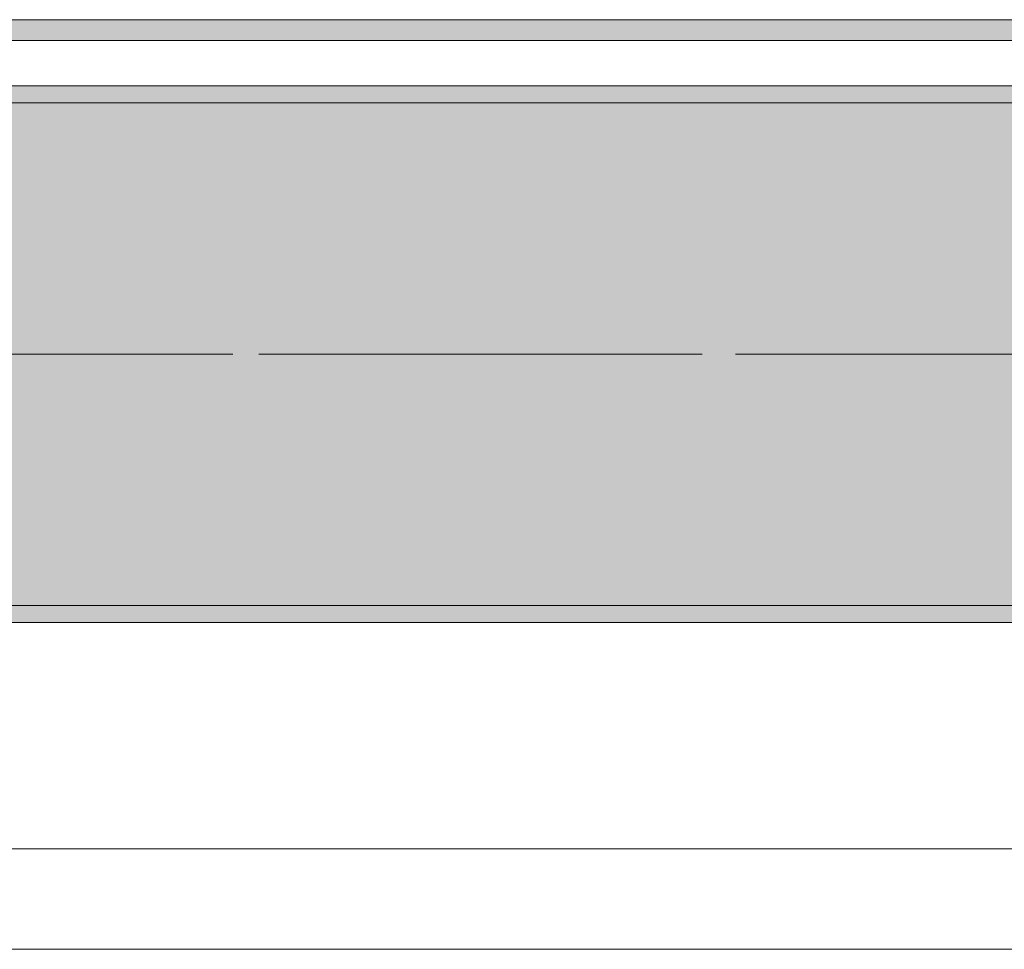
# Model space of a CAD drawing. Header units: metres. Extents: x -3.6 to 84.5, y -11 to 16.8.
# Tile 116 of 256: x 29.953 to 30.54, y 0.195 to 0.749. Entities that reach past the tile are written whole.
import ezdxf

# ---------------------------------------------------------------- set-up
doc = ezdxf.new("R2010")
doc.units = ezdxf.units.M
doc.header["$MEASUREMENT"] = 0
doc.linetypes.add('Achse', pattern=[0.2, 0.1, -0.05, 0, -0.05])
doc.linetypes.add('Strichlinie doppelt', pattern=[0.546806, 0.264583, -0.105833, 0.070556, -0.105833])
for name, color, linetype in [('451 - Universal.Achsen Raster', 7, 'Continuous'), ('604 - Struktur.Wand Aussen', 7, 'Continuous'), ('608 - Struktur.Träger', 7, 'Continuous'), ('653 - Abdeckung.TB Verkofferung', 7, 'Continuous')]:
    doc.layers.add(name, color=color, linetype=linetype)
pattern_1 = [(45, (0, 0), (-0.01767767, 0.01767767), [0, -0.025])]

msp = doc.modelspace()

# ---------------------------------------------------------------- hatches: boundary and pattern name
at = {"layer": '608 - Struktur.Träger', "linetype": 'Continuous', "lineweight": 0, "true_color": 0x000000}
h = msp.add_hatch(dxfattribs=at)
h.set_pattern_fill('Gips_0001', color=18, style=0, pattern_type=2)
h.set_pattern_definition(pattern_1)
h.paths.add_polyline_path([(32.76999, 0.70998), (29.48999, 0.70998), (29.48999, 0.69998), (32.76999, 0.69998)])
h = msp.add_hatch(dxfattribs=at)
h.set_pattern_fill('Beton__Stahlbeton_0001', color=18, style=0, pattern_type=2)
h.set_pattern_definition([(45, (0, 0), (-0.08485281, 0.08485281), []), (45, (-0.04243, 0.04243), (-0.08485281, 0.08485281), [0.09, -0.03])])
h.paths.add_polyline_path([(0.68999, 0.69998), (0.37999, 0.69998), (0.37999, 0.39998), (0.68999, 0.39998), (3.96999, 0.39998), (4.28999, 0.39998), (7.56999, 0.39998), (7.88999, 0.39998), (11.16999, 0.39998), (11.48999, 0.39998), (14.76999, 0.39998), (15.08999, 0.39998), (18.36999, 0.39998), (18.68999, 0.39998), (21.96999, 0.39998), (22.28999, 0.39998), (25.56999, 0.39998), (25.88999, 0.39998), (29.16999, 0.39998), (29.48999, 0.39998), (32.76999, 0.39998), (33.08999, 0.39998), (36.36999, 0.39998), (36.68999, 0.39998), (39.96999, 0.39998), (40.28999, 0.39998), (43.56999, 0.39998), (43.88999, 0.39998), (47.16999, 0.39998), (47.48999, 0.39998), (50.76999, 0.39998), (51.08999, 0.39998), (54.36999, 0.39998), (54.68999, 0.39998), (57.96999, 0.39998), (58.28999, 0.39998), (61.56999, 0.39998), (61.87999, 0.39998), (61.87999, 0.69998), (61.56999, 0.69998), (58.28999, 0.69998), (57.96999, 0.69998), (54.68999, 0.69998), (54.36999, 0.69998), (51.08999, 0.69998), (50.76999, 0.69998), (47.48999, 0.69998), (47.16999, 0.69998), (43.88999, 0.69998), (43.56999, 0.69998), (40.28999, 0.69998), (39.89998, 0.69998), (36.68999, 0.69998), (36.36999, 0.69998), (33.08999, 0.69998), (32.76999, 0.69998), (29.48999, 0.69998), (29.16999, 0.69998), (25.88999, 0.69998), (25.56999, 0.69998), (22.28999, 0.69998), (21.96999, 0.69998), (18.68999, 0.69998), (18.36999, 0.69998), (15.08999, 0.69998), (14.76999, 0.69998), (11.48999, 0.69998), (11.16999, 0.69998), (7.88999, 0.69998), (7.56999, 0.69998), (4.28999, 0.69998), (3.96999, 0.69998)])
h = msp.add_hatch(dxfattribs=at)
h.set_pattern_fill('Gips_0001', color=18, style=0, pattern_type=2)
h.set_pattern_definition(pattern_1)
h.paths.add_polyline_path([(32.76999, 0.39998), (29.48999, 0.39998), (29.48999, 0.38998), (32.76999, 0.38998)])
at = {"layer": '653 - Abdeckung.TB Verkofferung', "linetype": 'Continuous', "lineweight": 0, "true_color": 0x000000}
h = msp.add_hatch(dxfattribs=at)
h.set_pattern_fill('Gips_0001', color=18, style=0, pattern_type=2)
h.set_pattern_definition(pattern_1)
h.paths.add_polyline_path([(29.41, 0.73698), (36.45497, 0.73698), (36.45497, 0.74948), (29.41, 0.74948)])

# ---------------------------------------------------------------- linework, layer by layer
at = {"layer": '451 - Universal.Achsen Raster', "color": 160, "linetype": 'Strichlinie doppelt', "lineweight": 9, "true_color": 0x3232ff}
msp.add_line((64.93503, 0.54998), (-3.175, 0.54998), dxfattribs=at)
at = {"layer": '604 - Struktur.Wand Aussen', "color": 7, "linetype": 'Continuous', "lineweight": 13}
msp.add_line((32.34, 0.255), (29.94, 0.255), dxfattribs=at)
at = {"layer": '608 - Struktur.Träger', "color": 7, "linetype": 'Continuous', "lineweight": 13}
for p, q in [((0.37999, 0.70998), (61.87999, 0.70998)), ((32.76999, 0.69998), (29.48999, 0.69998)), ((0.37999, 0.38998), (61.87999, 0.38998))]:
    msp.add_line(p, q, dxfattribs=at)
at = {"layer": '608 - Struktur.Träger', "color": 7, "linetype": 'Continuous', "lineweight": 5}
for p, q in [((32.76999, 0.70998), (29.48999, 0.70998)), ((32.76999, 0.38998), (29.48999, 0.38998))]:
    msp.add_line(p, q, dxfattribs=at)
at = {"layer": '608 - Struktur.Träger', "color": 7, "linetype": 'Achse', "lineweight": 9}
msp.add_line((0.37999, 0.54998), (61.87999, 0.54998), dxfattribs=at)
at = {"layer": '608 - Struktur.Träger', "color": 7, "linetype": 'Continuous', "lineweight": 13, "flags": 128}
msp.add_lwpolyline([(50.76999, 0.39998), (47.48999, 0.39998), (47.16999, 0.39998), (43.88999, 0.39998), (43.56999, 0.39998), (40.28999, 0.39998), (39.96999, 0.39998), (36.68999, 0.39998), (36.36999, 0.39998), (33.08999, 0.39998), (32.76999, 0.39998), (29.48999, 0.39998), (29.16999, 0.39998), (25.88999, 0.39998), (25.56999, 0.39998), (22.28999, 0.39998), (21.96999, 0.39998), (18.68999, 0.39998), (18.36999, 0.39998), (15.08999, 0.39998), (14.76999, 0.39998)], dxfattribs=at)
at = {"layer": '653 - Abdeckung.TB Verkofferung', "color": 7, "linetype": 'Continuous', "lineweight": 9}
for p, q in [((29.41, 0.74948), (36.45497, 0.74948)), ((29.41, 0.19498), (36.45497, 0.19498))]:
    msp.add_line(p, q, dxfattribs=at)
at = {"layer": '653 - Abdeckung.TB Verkofferung', "color": 7, "linetype": 'Continuous', "lineweight": 5}
for p, q in [((36.45497, 0.74948), (29.41, 0.74948)), ((36.45497, 0.73698), (29.41, 0.73698)), ((36.45497, 0.70998), (29.41, 0.70998))]:
    msp.add_line(p, q, dxfattribs=at)

doc.saveas('drawing.dxf')
